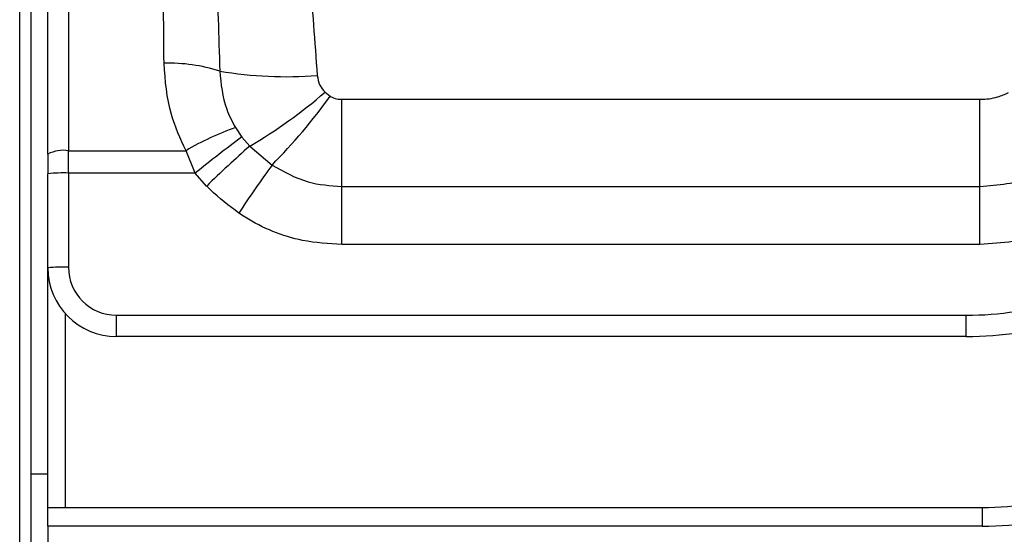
# Paper-space layout '4M DUO Surface plate' of a CAD drawing. Header units: millimetres. Extents: x 20 to 26560, y 40 to 17993.
# Tile 24 of 87: x 9228 to 9285, y 6017 to 6047. Entities that reach past the tile are written whole.
import ezdxf

# ---------------------------------------------------------------- set-up
doc = ezdxf.new("R2010")
doc.units = ezdxf.units.MM
doc.layers.add('COMPONENT_GEOMETRY', color=7, linetype='Continuous')
doc.styles.add('SLDTEXTSTYLE0', font='TXT', dxfattribs={"width": 0.75})
doc.dimstyles.new('SLDDIMSTYLE0', dxfattribs={"dimtxt": 150, "dimasz": 6.604, "dimexe": 0, "dimexo": 0.0625, "dimgap": 37.5, "dimtad": 0, "dimtih": 1, "dimtoh": 1, "dimdec": 0, "dimlfac": 0.5, "dimrnd": 1e-09, "dimzin": 12, "dimdsep": 46, "dimtxsty": 'SLDTEXTSTYLE0', "dimsah": 1, "dimcen": 0.09, "dimadec": 0, "dimazin": 3, "dimtfac": 1, "dimtdec": 0, "dimtofl": 0, "dimtmove": 0, "dimatfit": 3, "dimfxl": 1, "dimfrac": 2, "dimtolj": 1, "dimtzin": 12, "dimarcsym": 0})

# ---------------------------------------------------------------- blocks, each defined once
blk = doc.blocks.new('_D_12')
at = {"layer": 'COMPONENT_GEOMETRY', "color": 7, "ltscale": 2}
for p, q in [((1221.804, 6645.113), (1221.804, 3012.823)), ((9418.46, 2304.866), (9418.46, 3025.523)), ((1221.804, 3019.173), (5098.466, 3019.173)), ((9418.46, 3019.173), (5541.799, 3019.173))]:
    blk.add_line(p, q, dxfattribs=at)
for points in [[(1221.804, 3019.173), (1228.408, 3018.157), (1228.408, 3020.189)], [(9418.46, 3019.173), (9411.856, 3020.189), (9411.856, 3018.157)]]:
    blk.add_solid(points, dxfattribs=at)
at = {"layer": 'COMPONENT_GEOMETRY', "color": 7, "ltscale": 2, "insert": (5098.466, 3093.47), "char_height": 150, "attachment_point": 1, "style": 'SLDTEXTSTYLE0'}
blk.add_mtext('4098', dxfattribs=at)

psp = doc.layouts.new('4M DUO Surface plate')

# ---------------------------------------------------------------- linework, layer by layer
at = {"color": 7, "linetype": 'Continuous', "lineweight": 25, "ltscale": 2}
for p, q in [((9228.023, 2354.326), (9228.023, 6571.883)), ((9228.66, 6571.308), (9228.66, 5959.14)), ((9230.86, 6072.311), (9230.86, 6039.099)), ((9229.66, 6038.901), (9229.66, 6069.936)), ((9245.8, 6042.506), (9246.107, 6042.271)), ((9246.782, 6037.011), (9246.782, 6042.092)), ((9246.782, 6042.092), (9283.937, 6042.092)), ((9283.937, 6037.011), (9283.937, 6042.092)), ((9240.583, 6040.442), (9240.957, 6039.896)), ((9240.957, 6039.896), (9241.413, 6039.371)), ((9241.413, 6039.371), (9242.714, 6038.261)), ((9229.66, 6038.901), (9229.66, 6037.754)), ((9230.86, 6039.099), (9237.704, 6039.099)), ((9230.86, 6037.796), (9230.86, 6039.099)), ((9238.243, 6037.796), (9237.704, 6039.099)), ((9229.66, 6032.267), (9229.66, 6037.754)), ((9230.86, 6037.796), (9230.86, 6032.309)), ((9238.243, 6037.796), (9230.86, 6037.796)), ((9238.906, 6037.04), (9238.243, 6037.796)), ((9246.782, 6033.624), (9246.782, 6037.011)), ((9246.782, 6037.011), (9283.937, 6037.011)), ((9283.937, 6033.624), (9283.937, 6037.011)), ((9283.937, 6033.624), (9246.782, 6033.624)), ((9229.66, 6018.308), (9229.66, 6032.267)), ((9233.66, 6029.509), (9283.136, 6029.509)), ((9233.66, 6028.267), (9233.66, 6029.509)), ((9283.136, 6028.267), (9283.136, 6029.509)), ((9283.136, 6028.267), (9233.66, 6028.267)), ((9229.66, 6018.308), (9284.06, 6018.308)), ((9229.66, 6017.212), (9229.66, 6018.308)), ((9284.06, 6018.308), (9284.06, 6017.212)), ((9229.66, 6017.212), (9229.66, 5968.808)), ((9284.06, 6017.212), (9229.66, 6017.212))]:
    psp.add_line(p, q, dxfattribs=at)
at = {"color": 8, "linetype": 'Continuous', "lineweight": 25, "ltscale": 2}
for p, q in [((9230.66, 6029.621), (9230.66, 6018.308)), ((9228.66, 6020.267), (9229.66, 6020.267))]:
    psp.add_line(p, q, dxfattribs=at)
at = {"color": 7, "linetype": 'Continuous', "lineweight": 25, "ltscale": 4}
for centre, radius, start, end in [((9236.725, 6034.521), 9.675, 72.29294, 91.79225), ((9243.487, 6065.977), 22.565, 260.25701, 274.73009), ((9227.029, 6064.134), 28.637, 300.15047, 310.95544), ((9216.007, 6064.299), 37.299, 315.72636, 323.8024), ((9245.595, 6025.936), 15.347, 109.05989, 120.94139), ((9289.928, 5973.819), 82.246, 126.54275, 128.9334), ((9300.534, 5973.266), 88.685, 131.80821, 134.01986), ((9230.569, 6037.135), 1.986, 81.54871, 117.21276), ((9335.111, 5972.191), 113.59, 144.43278, 146.15049), ((9230.561, 6029.162), 8.639, 88.01498, 95.98473), ((9283.136, 6048.309), 18.8, 270, 305.21714), ((9230.561, 6023.675), 8.639, 88.01498, 95.98473), ((9233.66, 6032.309), 2.8, 180, 270), ((9233.66, 6032.267), 4, 180, 270), ((9283.136, 6048.267), 20, 270, 305.21714), ((9284.06, 6038.308), 20, 270, 303.85503), ((9284.06, 6038.212), 21, 270, 303.85503)]:
    psp.add_arc(centre, radius, start, end, dxfattribs=at)
at = {"color": 7, "linetype": 'Continuous', "lineweight": 25, "ltscale": 2}
for points, knots in [([(9236.423, 6044.191), (9236.408, 6046.219), (9236.379, 6050.318), (9236.267, 6054.023), (9236.21, 6055.895)], [0, 0, 0, 0, 0.494601, 1, 1, 1, 1]), ([(9239.294, 6055.186), (9239.358, 6053.406), (9239.486, 6049.798), (9239.607, 6045.776), (9239.668, 6043.738)], [0, 0, 0, 0, 0.493292, 1, 1, 1, 1]), ([(9244.691, 6053.91), (9244.764, 6052.392), (9244.919, 6049.128), (9245.198, 6045.454), (9245.348, 6043.489)], [0, 0, 0, 0, 0.4651, 1, 1, 1, 1]), ([(9237.704, 6039.099), (9237.381, 6039.795), (9236.626, 6041.425), (9236.497, 6043.183), (9236.423, 6044.191)], [0, 0, 0, 0, 0.426602, 1, 1, 1, 1]), ([(9239.668, 6043.738), (9239.741, 6042.985), (9239.853, 6041.835), (9240.396, 6040.799), (9240.583, 6040.442)], [0, 0, 0, 0, 0.655218, 1, 1, 1, 1]), ([(9245.348, 6043.489), (9245.381, 6043.289), (9245.442, 6042.92), (9245.688, 6042.636), (9245.8, 6042.506)], [0, 0, 0, 0, 0.543555, 1, 1, 1, 1]), ([(9246.107, 6042.271), (9246.142, 6042.252), (9246.284, 6042.173), (9246.515, 6042.104), (9246.71, 6042.095), (9246.782, 6042.092)], [0, 0, 0, 0, 0.170016, 0.695987, 1, 1, 1, 1]), ([(9283.937, 6042.092), (9283.944, 6042.092), (9284.291, 6042.092), (9284.871, 6042.163), (9285.388, 6042.392), (9285.594, 6042.483)], [0, 0, 0, 0, 0.012104, 0.606308, 1, 1, 1, 1]), ([(9242.714, 6038.261), (9243.394, 6037.877), (9244.662, 6037.161), (9246.111, 6037.059), (9246.782, 6037.011)], [0, 0, 0, 0, 0.537045, 1, 1, 1, 1]), ([(9283.937, 6037.011), (9284.986, 6037.102), (9286.647, 6037.246), (9288.113, 6038.015), (9288.654, 6038.298)], [0, 0, 0, 0, 0.631474, 1, 1, 1, 1]), ([(9240.775, 6035.462), (9240.199, 6035.893), (9239.544, 6036.383), (9238.975, 6036.968), (9238.906, 6037.04)], [0, 0, 0, 0, 0.878031, 1, 1, 1, 1]), ([(9246.782, 6033.624), (9246.015, 6033.673), (9244.046, 6033.799), (9242.03, 6034.64), (9240.9, 6035.38), (9240.775, 6035.462)], [0, 0, 0, 0, 0.361896, 0.929068, 1, 1, 1, 1]), ([(9290.402, 6035.371), (9289.519, 6034.924), (9287.493, 6033.896), (9285.22, 6033.722), (9283.937, 6033.624)], [0, 0, 0, 0, 0.435609, 1, 1, 1, 1])]:
    psp.add_open_spline(points, degree=3, knots=knots, dxfattribs=at)

# ---------------------------------------------------------------- dimensions: what is measured, and where the dimension line sits
at = {"layer": 'COMPONENT_GEOMETRY', "color": 7, "ltscale": 2}
dim = psp.add_linear_dim(base=(1221.804, 3019.173), p1=(9418.46, 2302.326), p2=(1221.804, 6647.653), dimstyle='SLDDIMSTYLE0', dxfattribs=at)
dim.commit()
dim.dimension.update_dxf_attribs({"geometry": '_D_12', "text_midpoint": (5320.132, 3019.173), "dimtype": 160})

doc.saveas('drawing.dxf')
